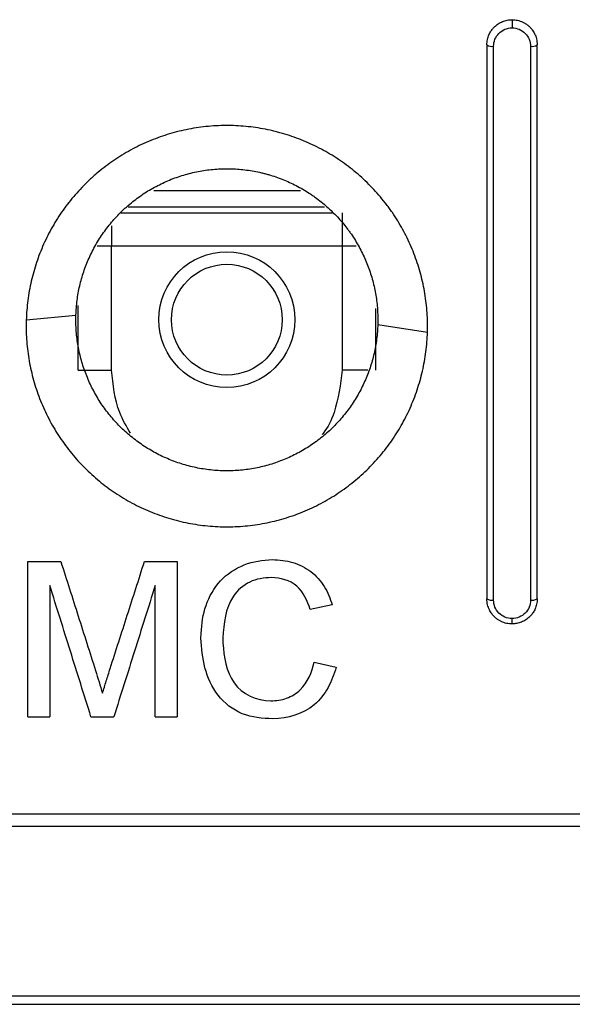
# Model space of a CAD drawing. Header units: millimetres. Extents: x -0.57 to 0.95, y -0.4 to 0.71.
# Tile 33 of 256: x 0.0083 to 0.0248, y -0.0564 to -0.027. Entities that reach past the tile are written whole.
import ezdxf

# ---------------------------------------------------------------- set-up
doc = ezdxf.new("R2010")
doc.units = ezdxf.units.MM
doc.layers.add('FORMAT', color=7, linetype='Continuous')

msp = doc.modelspace()

# ---------------------------------------------------------------- linework, layer by layer
at = {"layer": 'FORMAT', "color": 7, "linetype": 'Continuous', "lineweight": 25}
for p, q in [((0.022969, -0.027022), (0.022969, -0.027265)), ((0.022419, -0.044312), (0.022419, -0.027815)), ((0.023519, -0.027815), (0.023519, -0.044312)), ((0.012297, -0.032109), (0.01666, -0.032109)), ((0.011305, -0.032774), (0.017616, -0.032774)), ((0.017379, -0.032609), (0.011526, -0.032609)), ((0.017903, -0.032774), (0.017903, -0.033773)), ((0.011034, -0.033158), (0.011034, -0.033773)), ((0.011034, -0.033773), (0.010608, -0.033773)), ((0.017903, -0.033773), (0.011034, -0.033773)), ((0.011034, -0.037458), (0.011034, -0.033773)), ((0.017903, -0.033773), (0.017903, -0.037458)), ((0.01832, -0.033773), (0.017903, -0.033773)), ((0.010035, -0.037458), (0.010035, -0.035538)), ((0.018903, -0.035621), (0.018903, -0.037458)), ((0.00849, -0.035962), (0.009971, -0.035819)), ((0.018967, -0.036098), (0.020448, -0.036332)), ((0.010035, -0.037458), (0.011034, -0.037458)), ((0.018675, -0.037458), (0.017903, -0.037458)), ((0.00854, -0.043166), (0.009521, -0.043166)), ((0.012013, -0.043166), (0.012985, -0.043166)), ((0.017608, -0.04445), (0.016956, -0.04459)), ((0.022969, -0.045022), (0.022969, -0.044861)), ((0.013696, -0.045443), (0.0137, -0.045303)), ((0.014348, -0.04544), (0.014352, -0.04559)), ((0.017075, -0.046157), (0.017727, -0.046309)), ((0.00854, -0.047789), (0.009192, -0.047789)), ((0.010418, -0.047789), (0.0111, -0.047789)), ((0.012333, -0.047789), (0.012985, -0.047789)), ((0.199546, -0.050689), (0.001391, -0.050689)), ((0.001391, -0.051047), (0.199546, -0.051047)), ((0.208732, -0.05611), (-0.007795, -0.05611)), ((-0.007513, -0.056353), (0.20845, -0.056353))]:
    msp.add_line(p, q, dxfattribs=at)
for radius in [0.002025, 0.00165]:
    msp.add_circle((0.014469, -0.035958), radius, dxfattribs=at)
for centre, radius, start, end in [((0.022371, -0.027551), 0.000268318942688, 235.408919, 280.233839), ((0.023566, -0.027551), 0.0002683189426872, 259.766161, 304.591081), ((0.022371, -0.044031), 0.0002847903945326, 237.745528, 279.705869), ((0.023567, -0.044031), 0.0002847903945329, 260.294131, 302.254472)]:
    msp.add_arc(centre, radius, start, end, dxfattribs=at)
for points, knots in [([(0.0222186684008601, -0.0277716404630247), (0.0222195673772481, -0.0277436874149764), (0.0222213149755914, -0.0276893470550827), (0.0222348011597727, -0.0276111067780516), (0.0222543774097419, -0.0275391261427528), (0.0222792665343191, -0.0274737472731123), (0.0223078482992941, -0.0274150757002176), (0.022338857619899, -0.027363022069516), (0.0223711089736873, -0.0273173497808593), (0.0224035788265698, -0.0272777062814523), (0.0224607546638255, -0.0272165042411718), (0.0225516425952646, -0.0271419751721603), (0.0226850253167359, -0.0270724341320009), (0.0228255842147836, -0.0270294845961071), (0.0229214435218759, -0.0270242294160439), (0.0229686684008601, -0.0270216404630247)], [0, 0, 0, 0, 0.0716683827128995, 0.1393223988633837, 0.2029620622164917, 0.2625875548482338, 0.3181992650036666, 0.3697978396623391, 0.417384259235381, 0.4609599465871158, 0.500526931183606, 0.6309473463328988, 0.7576000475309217, 0.8805821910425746, 1, 1, 1, 1]), ([(0.0224186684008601, -0.0278148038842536), (0.0224186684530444, -0.0276718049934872), (0.0224768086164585, -0.0275300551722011), (0.0226783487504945, -0.0273262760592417), (0.0228231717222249, -0.0272649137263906), (0.0229686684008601, -0.0272649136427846)], [0, 0, 0, 0, 0.5, 0.5, 1, 1, 1, 1]), ([(0.0229686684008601, -0.0270216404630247), (0.0229954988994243, -0.0270224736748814), (0.0230496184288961, -0.0270241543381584), (0.0231305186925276, -0.0270378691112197), (0.0232107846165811, -0.0270601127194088), (0.0232893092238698, -0.0270918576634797), (0.0233649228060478, -0.0271329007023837), (0.0234364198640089, -0.0271831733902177), (0.0235078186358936, -0.0272470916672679), (0.0235805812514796, -0.0273320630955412), (0.023650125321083, -0.0274478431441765), (0.0237065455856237, -0.0275975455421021), (0.023714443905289, -0.0277109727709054), (0.0237186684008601, -0.0277716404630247)], [0, 0, 0, 0, 0.0679232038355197, 0.1370072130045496, 0.2072731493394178, 0.2787410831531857, 0.3514300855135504, 0.4253582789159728, 0.5005428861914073, 0.5950192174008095, 0.7097628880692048, 0.8447637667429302, 1, 1, 1, 1]), ([(0.0229686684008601, -0.0272649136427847), (0.0231161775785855, -0.0272649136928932), (0.0232591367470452, -0.0273262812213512), (0.0234609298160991, -0.0275306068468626), (0.0235186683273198, -0.0276726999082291), (0.0235186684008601, -0.0278148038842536)], [0, 0, 0, 0, 0.5, 0.5, 1, 1, 1, 1]), ([(0.0204480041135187, -0.0363322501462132), (0.0204538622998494, -0.0361383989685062), (0.0204502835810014, -0.0359453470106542), (0.020424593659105, -0.0355610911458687), (0.0204024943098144, -0.0353698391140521), (0.0203553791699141, -0.0350842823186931), (0.020337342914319, -0.0349893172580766), (0.0202965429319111, -0.0347998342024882), (0.0202737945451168, -0.0347053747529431), (0.0202234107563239, -0.0345166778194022), (0.0201958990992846, -0.0344229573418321), (0.0201366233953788, -0.0342378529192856), (0.0201047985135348, -0.0341462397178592), (0.0200029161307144, -0.0338744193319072), (0.0199264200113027, -0.0336970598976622), (0.0197989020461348, -0.0334368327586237), (0.0197542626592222, -0.0333510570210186), (0.0196606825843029, -0.0331814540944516), (0.0196117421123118, -0.0330976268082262), (0.0195094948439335, -0.0329319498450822), (0.0194561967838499, -0.0328501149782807), (0.019372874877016, -0.0327288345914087), (0.0193445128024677, -0.0326886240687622), (0.019286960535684, -0.0326091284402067), (0.019257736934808, -0.0325697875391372), (0.0191094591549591, -0.0323752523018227), (0.01898386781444, -0.0322262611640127), (0.0187190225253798, -0.0319414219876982), (0.018579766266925, -0.0318055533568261), (0.0183605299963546, -0.0316116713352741), (0.0182857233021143, -0.0315486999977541), (0.0181325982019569, -0.0314261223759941), (0.0180542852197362, -0.0313665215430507), (0.0179341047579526, -0.0312796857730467), (0.0178935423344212, -0.0312511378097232), (0.0178119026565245, -0.0311951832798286), (0.0177707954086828, -0.0311677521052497), (0.0176467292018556, -0.0310871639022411), (0.0175628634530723, -0.0310355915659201), (0.0173082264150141, -0.0308875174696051), (0.0171341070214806, -0.0307974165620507), (0.0168665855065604, -0.0306752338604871), (0.0167763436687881, -0.0306366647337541), (0.0165937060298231, -0.0305638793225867), (0.0165013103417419, -0.0305296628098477), (0.0163143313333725, -0.0304656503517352), (0.0162197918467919, -0.0304358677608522), (0.0160761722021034, -0.0303945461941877), (0.0160280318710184, -0.0303813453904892), (0.0159317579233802, -0.0303562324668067), (0.0158835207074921, -0.0303442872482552), (0.0156421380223, -0.0302877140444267), (0.0154478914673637, -0.0302522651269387), (0.0150573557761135, -0.0302006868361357), (0.0148610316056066, -0.0301845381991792), (0.0145649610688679, -0.0301748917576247), (0.0144659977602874, -0.0301741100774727), (0.0142675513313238, -0.0301774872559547), (0.0141679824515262, -0.0301816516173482), (0.0139685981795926, -0.0301950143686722), (0.01386960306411, -0.0302041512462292), (0.0136726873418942, -0.0302272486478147), (0.0135748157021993, -0.0302412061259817), (0.0132829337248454, -0.0302901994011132), (0.0130906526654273, -0.0303323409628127), (0.0128056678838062, -0.0304096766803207), (0.0127112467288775, -0.0304378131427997), (0.0125235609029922, -0.0304988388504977), (0.0124302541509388, -0.0305317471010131), (0.0122449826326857, -0.0306023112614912), (0.0121526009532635, -0.0306401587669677), (0.011970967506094, -0.0307199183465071), (0.0118814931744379, -0.0307618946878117), (0.0117052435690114, -0.0308499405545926), (0.0116184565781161, -0.0308960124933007), (0.0114475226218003, -0.0309922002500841), (0.0113633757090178, -0.0310423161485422), (0.0111977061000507, -0.0311465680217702), (0.0111161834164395, -0.0312007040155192), (0.0109557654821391, -0.0313130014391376), (0.0108768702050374, -0.0313711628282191), (0.0107217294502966, -0.0314915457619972), (0.010645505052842, -0.0315537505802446), (0.0105331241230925, -0.0316502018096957), (0.0104959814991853, -0.0316828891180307), (0.0104227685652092, -0.0317489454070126), (0.0103866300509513, -0.0317823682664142), (0.0102084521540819, -0.0319513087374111), (0.0100735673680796, -0.0320924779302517), (0.0098188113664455, -0.0323864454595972), (0.0096989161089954, -0.0325392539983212), (0.009474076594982, -0.0328565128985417), (0.0093691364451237, -0.0330209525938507), (0.0091746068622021, -0.0333618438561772), (0.0090865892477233, -0.0335355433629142), (0.0089283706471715, -0.0338891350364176), (0.0088581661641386, -0.0340690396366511), (0.0087353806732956, -0.0344350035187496), (0.0086827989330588, -0.0346211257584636), (0.0086173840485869, -0.0349048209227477), (0.0085978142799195, -0.0350002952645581), (0.0085633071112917, -0.0351925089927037), (0.0085484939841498, -0.0352885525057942), (0.0085236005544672, -0.0354807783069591), (0.0085135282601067, -0.0355769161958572), (0.0084980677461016, -0.0357692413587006), (0.0084926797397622, -0.0358654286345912), (0.0084896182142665, -0.0359616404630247)], [0.0198133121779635, 0.0198133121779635, 0.0198133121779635, 0.0198133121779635, 0.0204041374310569, 0.0204041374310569, 0.0209949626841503, 0.0209949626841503, 0.0212903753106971, 0.0212903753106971, 0.0215857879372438, 0.0215857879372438, 0.0218812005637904, 0.0218812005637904, 0.0221766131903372, 0.0221766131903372, 0.0227674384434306, 0.0227674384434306, 0.0230628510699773, 0.0230628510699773, 0.023358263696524, 0.023358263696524, 0.0236536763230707, 0.0236536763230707, 0.023801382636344, 0.023801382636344, 0.0239490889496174, 0.0239490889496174, 0.0245399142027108, 0.0245399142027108, 0.0251307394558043, 0.0251307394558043, 0.0254261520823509, 0.0254261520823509, 0.0257215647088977, 0.0257215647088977, 0.025869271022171, 0.025869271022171, 0.0260169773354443, 0.0260169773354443, 0.0263123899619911, 0.0263123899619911, 0.0269032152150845, 0.0269032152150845, 0.0271986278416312, 0.0271986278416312, 0.0274940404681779, 0.0274940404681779, 0.0277894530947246, 0.0277894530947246, 0.027937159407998, 0.027937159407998, 0.0280848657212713, 0.0280848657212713, 0.0286756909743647, 0.0286756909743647, 0.0292665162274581, 0.0292665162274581, 0.0295619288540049, 0.0295619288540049, 0.0298573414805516, 0.0298573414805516, 0.0301527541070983, 0.0301527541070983, 0.030448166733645, 0.030448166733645, 0.0310389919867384, 0.0310389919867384, 0.0313344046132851, 0.0313344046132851, 0.0316298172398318, 0.0316298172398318, 0.0319252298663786, 0.0319252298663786, 0.0322206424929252, 0.0322206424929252, 0.032516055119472, 0.032516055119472, 0.0328114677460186, 0.0328114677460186, 0.0331068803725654, 0.0331068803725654, 0.0334022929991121, 0.0334022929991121, 0.0336977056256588, 0.0336977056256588, 0.0338454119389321, 0.0338454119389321, 0.0339931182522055, 0.0339931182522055, 0.0345839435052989, 0.0345839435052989, 0.0351747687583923, 0.0351747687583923, 0.0357655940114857, 0.0357655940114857, 0.0363564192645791, 0.0363564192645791, 0.0369472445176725, 0.0369472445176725, 0.037538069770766, 0.037538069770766, 0.0378334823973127, 0.0378334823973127, 0.0381288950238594, 0.0381288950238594, 0.0384243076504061, 0.0384243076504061, 0.0387197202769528, 0.0387197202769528, 0.0387197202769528, 0.0387197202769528]), ([(0.0099709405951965, -0.0358186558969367), (0.0099732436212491, -0.0357462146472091), (0.0099772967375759, -0.0356737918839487), (0.0099889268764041, -0.0355289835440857), (0.0099965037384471, -0.0354565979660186), (0.0100152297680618, -0.0353118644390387), (0.0100263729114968, -0.0352395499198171), (0.0100523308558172, -0.0350948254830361), (0.0100670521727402, -0.0350229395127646), (0.0101162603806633, -0.0348093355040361), (0.0101558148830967, -0.0346691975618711), (0.0102481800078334, -0.0343936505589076), (0.0103009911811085, -0.0342581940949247), (0.0104200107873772, -0.0339919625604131), (0.0104862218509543, -0.0338611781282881), (0.0106325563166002, -0.0336045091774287), (0.0107114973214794, -0.0334806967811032), (0.0108806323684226, -0.0332418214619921), (0.0109708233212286, -0.0331267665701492), (0.0111624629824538, -0.0329054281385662), (0.0112639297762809, -0.0327991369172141), (0.0113979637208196, -0.0326719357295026), (0.0114251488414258, -0.0326467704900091), (0.0114802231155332, -0.0325970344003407), (0.0115081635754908, -0.0325724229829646), (0.011592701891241, -0.0324998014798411), (0.0116500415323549, -0.0324529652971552), (0.0117667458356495, -0.0323623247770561), (0.011826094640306, -0.0323185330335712), (0.0119467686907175, -0.0322339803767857), (0.0120080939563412, -0.0321932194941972), (0.0121327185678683, -0.0321147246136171), (0.0121960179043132, -0.0320769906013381), (0.0123246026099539, -0.0320045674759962), (0.0123898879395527, -0.0319698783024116), (0.0125224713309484, -0.0319035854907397), (0.0125897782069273, -0.0318719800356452), (0.0127264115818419, -0.0318119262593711), (0.012795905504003, -0.0317834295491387), (0.0129352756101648, -0.0317302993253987), (0.0130054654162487, -0.0317055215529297), (0.0131466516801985, -0.0316595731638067), (0.0132176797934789, -0.0316383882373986), (0.0134320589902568, -0.0315801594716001), (0.0135767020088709, -0.0315484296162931), (0.0137962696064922, -0.0315115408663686), (0.0138698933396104, -0.0315010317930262), (0.0140180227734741, -0.0314836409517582), (0.0140924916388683, -0.0314767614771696), (0.0142424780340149, -0.0314667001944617), (0.0143173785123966, -0.0314635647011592), (0.0144666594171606, -0.0314610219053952), (0.0145411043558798, -0.0314616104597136), (0.0147638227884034, -0.0314688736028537), (0.0149115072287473, -0.0314810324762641), (0.0152052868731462, -0.0315198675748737), (0.0153514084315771, -0.0315465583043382), (0.0155329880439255, -0.0315891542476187), (0.0155692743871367, -0.0315981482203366), (0.0156416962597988, -0.0316170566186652), (0.0156779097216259, -0.0316269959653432), (0.01578594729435, -0.0316581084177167), (0.0158570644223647, -0.0316805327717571), (0.0159977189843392, -0.0317287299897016), (0.0160672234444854, -0.0317544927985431), (0.0162046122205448, -0.0318092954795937), (0.0162724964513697, -0.0318383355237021), (0.0164737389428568, -0.0319303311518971), (0.0166047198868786, -0.0319981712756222), (0.0167962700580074, -0.0321096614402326), (0.0168593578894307, -0.0321484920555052), (0.0169526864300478, -0.0322091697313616), (0.0169836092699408, -0.0322298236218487), (0.0170450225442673, -0.0322719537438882), (0.0170755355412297, -0.0322934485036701), (0.0171659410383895, -0.0323588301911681), (0.0172248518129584, -0.0324037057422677), (0.0173400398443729, -0.0324959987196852), (0.0173963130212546, -0.0325434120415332), (0.0175612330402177, -0.0326893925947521), (0.0176659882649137, -0.0327916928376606), (0.0178652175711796, -0.0330061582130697), (0.0179596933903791, -0.0331183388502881), (0.0180712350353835, -0.0332648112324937), (0.0180932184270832, -0.0332944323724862), (0.0181365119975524, -0.0333542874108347), (0.0181578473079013, -0.0333845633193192), (0.0182205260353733, -0.0334758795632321), (0.0182606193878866, -0.0335374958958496), (0.0183375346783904, -0.0336622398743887), (0.018374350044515, -0.0337253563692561), (0.0184447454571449, -0.0338530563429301), (0.0184783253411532, -0.0339176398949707), (0.0185742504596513, -0.0341135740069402), (0.0186317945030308, -0.0342471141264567), (0.0187084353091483, -0.0344517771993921), (0.0187323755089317, -0.0345207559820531), (0.0187769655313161, -0.0346601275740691), (0.0187976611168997, -0.0347306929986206), (0.0188355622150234, -0.0348727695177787), (0.0188526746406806, -0.0349438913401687), (0.0188833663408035, -0.0350865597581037), (0.0188969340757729, -0.0351580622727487), (0.0189323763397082, -0.0353730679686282), (0.0189490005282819, -0.0355170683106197), (0.0189653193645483, -0.0357613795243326), (0.0189686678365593, -0.0358613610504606), (0.0189686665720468, -0.0359616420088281)], [0.0199971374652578, 0.0199971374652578, 0.0199971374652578, 0.0199971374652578, 0.0202925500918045, 0.0202925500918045, 0.0205879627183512, 0.0205879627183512, 0.0208833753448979, 0.0208833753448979, 0.0211787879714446, 0.0211787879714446, 0.021769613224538, 0.021769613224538, 0.0223604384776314, 0.0223604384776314, 0.0229512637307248, 0.0229512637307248, 0.0235420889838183, 0.0235420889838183, 0.0241329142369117, 0.0241329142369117, 0.0247237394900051, 0.0247237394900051, 0.0248714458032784, 0.0248714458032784, 0.0250191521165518, 0.0250191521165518, 0.0253145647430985, 0.0253145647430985, 0.0256099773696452, 0.0256099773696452, 0.0259053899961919, 0.0259053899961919, 0.0262008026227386, 0.0262008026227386, 0.0264962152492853, 0.0264962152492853, 0.026791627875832, 0.026791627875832, 0.0270870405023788, 0.0270870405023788, 0.0273824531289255, 0.0273824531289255, 0.0276778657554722, 0.0276778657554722, 0.0282686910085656, 0.0282686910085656, 0.0285641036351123, 0.0285641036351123, 0.028859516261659, 0.028859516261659, 0.0291549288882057, 0.0291549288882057, 0.0294503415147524, 0.0294503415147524, 0.0300411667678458, 0.0300411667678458, 0.0306319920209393, 0.0306319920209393, 0.0307796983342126, 0.0307796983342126, 0.030927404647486, 0.030927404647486, 0.0312228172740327, 0.0312228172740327, 0.0315182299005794, 0.0315182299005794, 0.0318136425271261, 0.0318136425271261, 0.0324044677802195, 0.0324044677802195, 0.0326998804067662, 0.0326998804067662, 0.0328475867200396, 0.0328475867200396, 0.0329952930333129, 0.0329952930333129, 0.0332907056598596, 0.0332907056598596, 0.0335861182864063, 0.0335861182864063, 0.0341769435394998, 0.0341769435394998, 0.0347677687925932, 0.0347677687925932, 0.0349154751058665, 0.0349154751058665, 0.0350631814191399, 0.0350631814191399, 0.0353585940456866, 0.0353585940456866, 0.0356540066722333, 0.0356540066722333, 0.03594941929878, 0.03594941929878, 0.0365402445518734, 0.0365402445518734, 0.0368356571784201, 0.0368356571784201, 0.0371310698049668, 0.0371310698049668, 0.0374264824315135, 0.0374264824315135, 0.0377218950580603, 0.0377218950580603, 0.0383127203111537, 0.0383127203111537, 0.0387197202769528, 0.0387197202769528, 0.0387197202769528, 0.0387197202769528]), ([(0.0084896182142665, -0.0359616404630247), (0.0084834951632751, -0.0361540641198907), (0.0084866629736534, -0.0363465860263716), (0.0085117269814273, -0.0367318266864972), (0.0085336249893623, -0.0369245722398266), (0.008596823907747, -0.0373101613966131), (0.0086376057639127, -0.0374998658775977), (0.0087369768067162, -0.0378734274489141), (0.0087955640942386, -0.0380572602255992), (0.0088967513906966, -0.0383286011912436), (0.0089327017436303, -0.0384183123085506), (0.0090090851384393, -0.0385962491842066), (0.009049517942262, -0.0386844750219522), (0.0091349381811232, -0.0388594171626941), (0.0091799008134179, -0.0389460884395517), (0.0092745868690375, -0.0391180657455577), (0.0093239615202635, -0.0392027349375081), (0.0094776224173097, -0.0394519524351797), (0.0095876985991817, -0.0396123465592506), (0.0098227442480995, -0.0399214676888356), (0.0099477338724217, -0.0400702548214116), (0.0101465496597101, -0.0402846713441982), (0.0102147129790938, -0.0403546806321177), (0.0103548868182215, -0.0404917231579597), (0.010426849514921, -0.0405587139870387), (0.0105749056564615, -0.0406898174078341), (0.0106505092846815, -0.0407534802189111), (0.0108041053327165, -0.0408764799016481), (0.0108822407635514, -0.0409359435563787), (0.0111204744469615, -0.0411081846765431), (0.011284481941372, -0.0412149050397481), (0.0115382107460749, -0.0413628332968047), (0.0116240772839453, -0.0414101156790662), (0.0117984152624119, -0.0415005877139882), (0.011886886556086, -0.0415437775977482), (0.012066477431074, -0.0416259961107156), (0.0121575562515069, -0.0416650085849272), (0.012342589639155, -0.0417388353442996), (0.0124357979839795, -0.0417733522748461), (0.0127166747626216, -0.0418694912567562), (0.0129061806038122, -0.0419240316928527), (0.0132892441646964, -0.0420141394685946), (0.0134828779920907, -0.0420497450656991), (0.013776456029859, -0.0420888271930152), (0.0138748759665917, -0.0420994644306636), (0.0140727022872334, -0.0421158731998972), (0.0141723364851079, -0.0421216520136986), (0.0143719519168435, -0.0421282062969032), (0.0144712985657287, -0.0421289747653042), (0.014669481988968, -0.0421256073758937), (0.0147682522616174, -0.0421214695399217), (0.0150636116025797, -0.0421017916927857), (0.0152592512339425, -0.0420790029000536), (0.015550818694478, -0.0420303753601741), (0.0156476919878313, -0.0420117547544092), (0.0158408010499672, -0.0419696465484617), (0.0159370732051, -0.0419461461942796), (0.0161288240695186, -0.0418942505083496), (0.0162246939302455, -0.0418657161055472), (0.0164135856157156, -0.0418043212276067), (0.0165069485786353, -0.0417713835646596), (0.0166913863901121, -0.0417011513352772), (0.0167824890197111, -0.0416638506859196), (0.0169624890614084, -0.0415849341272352), (0.0170513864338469, -0.0415433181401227), (0.0172269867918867, -0.0414557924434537), (0.0173136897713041, -0.0414098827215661), (0.0174848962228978, -0.0413137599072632), (0.0175693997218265, -0.0412635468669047), (0.0177361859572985, -0.0411587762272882), (0.0178184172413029, -0.0411042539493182), (0.0179808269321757, -0.0409906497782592), (0.018060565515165, -0.0409318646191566), (0.0182939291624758, -0.0407507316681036), (0.0184425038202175, -0.0406231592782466), (0.0187257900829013, -0.0403548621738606), (0.0188605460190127, -0.0402141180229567), (0.0190523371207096, -0.0399931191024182), (0.0191145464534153, -0.0399177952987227), (0.0192354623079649, -0.0397638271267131), (0.0192942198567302, -0.0396851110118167), (0.0194080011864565, -0.0395245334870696), (0.019462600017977, -0.0394432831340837), (0.0195674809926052, -0.0392786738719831), (0.0196177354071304, -0.0391953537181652), (0.0197620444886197, -0.0389423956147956), (0.0198496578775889, -0.0387697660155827), (0.0200078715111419, -0.0384166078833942), (0.0200784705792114, -0.0382360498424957), (0.0201713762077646, -0.0379592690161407), (0.020200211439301, -0.0378658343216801), (0.0202532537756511, -0.0376776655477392), (0.0202773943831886, -0.0375832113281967), (0.0203427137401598, -0.0372987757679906), (0.020376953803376, -0.0371072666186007), (0.0204142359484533, -0.0368179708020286), (0.0204243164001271, -0.0367210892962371), (0.0204397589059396, -0.0365264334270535), (0.0204450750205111, -0.0364291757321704), (0.0204480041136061, -0.0363322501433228)], [0.0009069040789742, 0.0009069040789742, 0.0009069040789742, 0.0009069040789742, 0.0014977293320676, 0.0014977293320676, 0.002088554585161, 0.002088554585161, 0.0026793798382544, 0.0026793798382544, 0.0032702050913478, 0.0032702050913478, 0.0035656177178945, 0.0035656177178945, 0.0038610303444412, 0.0038610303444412, 0.004156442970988, 0.004156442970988, 0.0044518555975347, 0.0044518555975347, 0.0050426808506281, 0.0050426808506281, 0.0056335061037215, 0.0056335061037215, 0.0059289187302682, 0.0059289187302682, 0.0062243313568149, 0.0062243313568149, 0.0065197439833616, 0.0065197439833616, 0.0068151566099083, 0.0068151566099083, 0.0074059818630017, 0.0074059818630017, 0.0077013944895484, 0.0077013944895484, 0.0079968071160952, 0.0079968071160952, 0.0082922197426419, 0.0082922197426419, 0.0085876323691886, 0.0085876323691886, 0.009178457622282, 0.009178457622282, 0.0097692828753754, 0.0097692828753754, 0.0100646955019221, 0.0100646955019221, 0.0103601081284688, 0.0103601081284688, 0.0106555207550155, 0.0106555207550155, 0.0109509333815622, 0.0109509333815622, 0.0115417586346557, 0.0115417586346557, 0.0118371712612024, 0.0118371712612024, 0.0121325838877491, 0.0121325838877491, 0.0124279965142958, 0.0124279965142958, 0.0127234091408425, 0.0127234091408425, 0.0130188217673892, 0.0130188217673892, 0.0133142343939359, 0.0133142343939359, 0.0136096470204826, 0.0136096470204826, 0.0139050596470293, 0.0139050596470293, 0.014200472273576, 0.014200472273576, 0.0144958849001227, 0.0144958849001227, 0.0150867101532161, 0.0150867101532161, 0.0156775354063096, 0.0156775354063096, 0.0159729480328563, 0.0159729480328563, 0.016268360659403, 0.016268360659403, 0.0165637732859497, 0.0165637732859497, 0.0168591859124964, 0.0168591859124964, 0.0174500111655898, 0.0174500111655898, 0.0180408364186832, 0.0180408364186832, 0.0183362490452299, 0.0183362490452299, 0.0186316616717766, 0.0186316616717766, 0.01922248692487, 0.01922248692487, 0.0195178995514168, 0.0195178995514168, 0.0198133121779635, 0.0198133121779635, 0.0198133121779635, 0.0198133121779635]), ([(0.018966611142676, -0.0360977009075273), (0.018964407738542, -0.0361706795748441), (0.0189604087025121, -0.0362439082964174), (0.0189487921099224, -0.0363904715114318), (0.0189412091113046, -0.0364634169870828), (0.0189131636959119, -0.0366812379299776), (0.0188874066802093, -0.0368254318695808), (0.0188382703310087, -0.0370395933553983), (0.0188201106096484, -0.0371107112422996), (0.0187802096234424, -0.0372523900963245), (0.0187585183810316, -0.0373227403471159), (0.018688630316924, -0.0375311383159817), (0.0186355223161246, -0.0376670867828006), (0.0185165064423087, -0.0379329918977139), (0.0184505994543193, -0.0380629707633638), (0.0183420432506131, -0.0382534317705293), (0.0183042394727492, -0.0383161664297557), (0.0182253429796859, -0.0384401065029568), (0.0181842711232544, -0.0385012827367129), (0.0180986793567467, -0.0386221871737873), (0.0180544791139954, -0.0386814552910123), (0.0179635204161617, -0.0387973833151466), (0.0179167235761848, -0.0388540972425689), (0.0177724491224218, -0.0390204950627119), (0.0176710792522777, -0.0391264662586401), (0.0174579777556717, -0.0393284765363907), (0.0173462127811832, -0.039424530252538), (0.0171706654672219, -0.0395609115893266), (0.0171106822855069, -0.0396051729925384), (0.0169885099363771, -0.0396907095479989), (0.0169266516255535, -0.0397317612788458), (0.0168011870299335, -0.0398106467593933), (0.0167376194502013, -0.039848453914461), (0.01660882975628, -0.0399208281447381), (0.0165436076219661, -0.0399553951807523), (0.0164115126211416, -0.0400212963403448), (0.0163446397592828, -0.0400526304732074), (0.0162092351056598, -0.0401120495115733), (0.0161407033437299, -0.0401401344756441), (0.0160019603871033, -0.0401930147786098), (0.0159317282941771, -0.0402178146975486), (0.0157896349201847, -0.0402640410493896), (0.0157175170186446, -0.0402855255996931), (0.0155732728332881, -0.0403245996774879), (0.0155008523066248, -0.0403422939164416), (0.0153555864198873, -0.0403739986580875), (0.015282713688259, -0.0403880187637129), (0.0150633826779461, -0.0404246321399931), (0.0149162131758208, -0.0404417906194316), (0.0146940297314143, -0.0404566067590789), (0.0146197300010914, -0.0404597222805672), (0.0144706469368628, -0.0404622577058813), (0.0143959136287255, -0.0404616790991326), (0.0142457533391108, -0.0404567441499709), (0.0141708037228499, -0.0404523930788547), (0.0140219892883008, -0.0404400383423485), (0.0139479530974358, -0.0404320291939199), (0.0137271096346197, -0.0404026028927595), (0.0135814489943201, -0.0403757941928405), (0.0132932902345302, -0.0403079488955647), (0.0131507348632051, -0.0402668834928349), (0.0129394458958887, -0.0401944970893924), (0.0128693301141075, -0.0401685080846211), (0.0127301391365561, -0.0401129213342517), (0.0126616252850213, -0.0400835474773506), (0.0125265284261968, -0.0400216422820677), (0.0124599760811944, -0.0399891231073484), (0.0123288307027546, -0.0399210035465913), (0.0122642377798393, -0.0398854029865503), (0.0120733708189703, -0.0397740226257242), (0.011949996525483, -0.0396936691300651), (0.0117707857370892, -0.0395639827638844), (0.011712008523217, -0.0395192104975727), (0.0115964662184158, -0.0394265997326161), (0.0115395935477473, -0.0393786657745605), (0.0114282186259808, -0.0392799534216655), (0.0113740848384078, -0.0392295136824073), (0.0112686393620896, -0.0391263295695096), (0.0112173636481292, -0.0390736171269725), (0.0110678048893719, -0.0389121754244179), (0.0109737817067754, -0.0388001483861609), (0.010796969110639, -0.0385674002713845), (0.0107141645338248, -0.0384466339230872), (0.0105985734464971, -0.0382589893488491), (0.0105614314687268, -0.038195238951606), (0.010490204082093, -0.0380657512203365), (0.0104563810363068, -0.0380004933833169), (0.0103921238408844, -0.0378687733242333), (0.0103617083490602, -0.0378023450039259), (0.0103042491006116, -0.0376683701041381), (0.0102772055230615, -0.0376008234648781), (0.0102010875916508, -0.0373965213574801), (0.0101570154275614, -0.0372581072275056), (0.0100822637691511, -0.0369768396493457), (0.0100515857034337, -0.0368340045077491), (0.010004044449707, -0.0365436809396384), (0.0099875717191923, -0.0363985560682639), (0.0099718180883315, -0.0361561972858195), (0.0099686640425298, -0.0360589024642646), (0.0099686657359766, -0.0359616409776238)], [0.0011012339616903, 0.0011012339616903, 0.0011012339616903, 0.0011012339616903, 0.0013966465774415, 0.0013966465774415, 0.0016920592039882, 0.0016920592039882, 0.0022828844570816, 0.0022828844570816, 0.0025782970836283, 0.0025782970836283, 0.002873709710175, 0.002873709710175, 0.0034645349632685, 0.0034645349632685, 0.0040553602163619, 0.0040553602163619, 0.0043507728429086, 0.0043507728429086, 0.0046461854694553, 0.0046461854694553, 0.004941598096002, 0.004941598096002, 0.0052370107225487, 0.0052370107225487, 0.0058278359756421, 0.0058278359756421, 0.0064186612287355, 0.0064186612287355, 0.0067140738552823, 0.0067140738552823, 0.007009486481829, 0.007009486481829, 0.0073048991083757, 0.0073048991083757, 0.0076003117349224, 0.0076003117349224, 0.0078957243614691, 0.0078957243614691, 0.0081911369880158, 0.0081911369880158, 0.0084865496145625, 0.0084865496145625, 0.0087819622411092, 0.0087819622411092, 0.0090773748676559, 0.0090773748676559, 0.0093727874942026, 0.0093727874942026, 0.009963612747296, 0.009963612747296, 0.0102590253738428, 0.0102590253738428, 0.0105544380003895, 0.0105544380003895, 0.0108498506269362, 0.0108498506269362, 0.0111452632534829, 0.0111452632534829, 0.0117360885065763, 0.0117360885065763, 0.0123269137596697, 0.0123269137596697, 0.0126223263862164, 0.0126223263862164, 0.0129177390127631, 0.0129177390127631, 0.0132131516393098, 0.0132131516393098, 0.0135085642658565, 0.0135085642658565, 0.0140993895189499, 0.0140993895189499, 0.0143948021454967, 0.0143948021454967, 0.0146902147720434, 0.0146902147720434, 0.0149856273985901, 0.0149856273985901, 0.0152810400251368, 0.0152810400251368, 0.0158718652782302, 0.0158718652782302, 0.0164626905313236, 0.0164626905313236, 0.0167581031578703, 0.0167581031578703, 0.017053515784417, 0.017053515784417, 0.0173489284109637, 0.0173489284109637, 0.0176443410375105, 0.0176443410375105, 0.0182351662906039, 0.0182351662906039, 0.0188259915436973, 0.0188259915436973, 0.0194168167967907, 0.0194168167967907, 0.019813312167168, 0.019813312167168, 0.019813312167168, 0.019813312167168]), ([(0.0115953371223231, -0.0393402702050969), (0.0114774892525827, -0.0391380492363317), (0.0111417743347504, -0.0385619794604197), (0.0110763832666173, -0.0378923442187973), (0.0110339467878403, -0.0374577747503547)], [0, 0, 0, 0, 0.3510355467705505, 1, 1, 1, 1]), ([(0.017903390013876, -0.0374577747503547), (0.0178520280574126, -0.0378854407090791), (0.0177727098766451, -0.0385458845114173), (0.0174794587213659, -0.0391752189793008), (0.0173216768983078, -0.0393666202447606), (0.0173124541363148, -0.0393778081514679)], [0, 0, 0, 0, 0.6336777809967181, 0.9785875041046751, 1, 1, 1, 1]), ([(0.0136997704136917, -0.0453032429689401), (0.0137217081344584, -0.0450198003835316), (0.0137551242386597, -0.0447338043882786), (0.0139433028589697, -0.0442029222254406), (0.0140852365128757, -0.0439486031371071), (0.01447034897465, -0.0435316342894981), (0.0147157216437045, -0.0433702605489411), (0.0152527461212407, -0.0431565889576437), (0.0155378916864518, -0.0431163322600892), (0.0158264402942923, -0.0431066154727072)], [0, 0, 0, 0, 0.25, 0.25, 0.5, 0.5, 0.75, 0.75, 1, 1, 1, 1]), ([(0.0158264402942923, -0.0431066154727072), (0.0160308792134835, -0.0431147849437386), (0.0162376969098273, -0.0431305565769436), (0.0166261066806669, -0.0432475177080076), (0.0168107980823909, -0.0433412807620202), (0.0171300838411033, -0.0435863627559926), (0.0172681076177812, -0.0437400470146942), (0.0174780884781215, -0.0440754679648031), (0.0175444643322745, -0.0442622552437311), (0.0176082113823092, -0.0444503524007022)], [0, 0, 0, 0, 0.25, 0.25, 0.5, 0.5, 0.75, 0.75, 1, 1, 1, 1]), ([(0.0095207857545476, -0.0431658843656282), (0.0096929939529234, -0.0437064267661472), (0.010037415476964, -0.044787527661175), (0.0103819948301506, -0.0458691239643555), (0.010554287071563, -0.0464099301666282)], [0, 0, 0, 0, 0.4999925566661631, 1, 1, 1, 1]), ([(0.0109895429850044, -0.0463543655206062), (0.0111601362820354, -0.0458228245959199), (0.0115013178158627, -0.0447597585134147), (0.0118423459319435, -0.0436971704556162), (0.0120128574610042, -0.0431658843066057)], [0, 0, 0, 0, 0.5000074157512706, 1, 1, 1, 1]), ([(0.0157949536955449, -0.0436400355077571), (0.0155735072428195, -0.0436510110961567), (0.0153483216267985, -0.0436781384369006), (0.01495488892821, -0.0438695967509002), (0.0147856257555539, -0.0440182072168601), (0.0144157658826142, -0.0445609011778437), (0.0143783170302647, -0.0450098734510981), (0.0143484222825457, -0.0454403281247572)], [0, 0, 0, 0, 0.25, 0.25, 0.5, 0.5, 1, 1, 1, 1]), ([(0.016956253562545, -0.0445901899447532), (0.0168661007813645, -0.0443350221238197), (0.0167581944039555, -0.0440752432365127), (0.0163447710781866, -0.0437169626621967), (0.0160673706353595, -0.0436538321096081), (0.0157949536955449, -0.0436400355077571)], [0, 0, 0, 0, 0.5, 0.5, 1, 1, 1, 1]), ([(0.0104181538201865, -0.0477888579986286), (0.0102137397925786, -0.0471367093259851), (0.0098049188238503, -0.0458324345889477), (0.0093963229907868, -0.0445288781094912), (0.0091920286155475, -0.0438771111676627)], [0, 0, 0, 0, 0.500008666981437, 1, 1, 1, 1]), ([(0.0123332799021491, -0.0438771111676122), (0.0121277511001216, -0.0445288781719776), (0.0117166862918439, -0.0458324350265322), (0.0113053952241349, -0.0471367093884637), (0.0110997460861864, -0.0477888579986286)], [0, 0, 0, 0, 0.4999912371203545, 0.9999999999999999, 0.9999999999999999, 0.9999999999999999, 0.9999999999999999]), ([(0.0229686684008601, -0.0450216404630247), (0.0229418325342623, -0.0450208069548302), (0.0228877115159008, -0.0450191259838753), (0.0228068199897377, -0.0450054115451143), (0.0227265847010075, -0.0449831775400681), (0.0226481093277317, -0.0449514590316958), (0.0225725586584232, -0.0449104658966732), (0.0225011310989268, -0.0448602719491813), (0.022429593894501, -0.0447962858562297), (0.0223566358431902, -0.0447110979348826), (0.0222870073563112, -0.0445950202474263), (0.0222307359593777, -0.0444453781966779), (0.022222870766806, -0.0443321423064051), (0.0222186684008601, -0.0442716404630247)], [0, 0, 0, 0, 0.0680058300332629, 0.1371502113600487, 0.2074508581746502, 0.2789246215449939, 0.3515875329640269, 0.4254548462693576, 0.5005410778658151, 0.5955821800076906, 0.7105151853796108, 0.8453285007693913, 1, 1, 1, 1]), ([(0.0237186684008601, -0.0442716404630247), (0.0237177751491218, -0.0442995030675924), (0.0237160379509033, -0.0443536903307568), (0.023702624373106, -0.0444317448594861), (0.0236831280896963, -0.0445036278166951), (0.0236583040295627, -0.0445689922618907), (0.0236297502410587, -0.044627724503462), (0.0235987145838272, -0.0446799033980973), (0.0235663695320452, -0.0447257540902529), (0.0235337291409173, -0.0447656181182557), (0.0234764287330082, -0.0448269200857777), (0.0233854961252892, -0.0449014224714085), (0.023252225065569, -0.0449708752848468), (0.0231117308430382, -0.0450137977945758), (0.0230158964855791, -0.0450190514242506), (0.0229686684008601, -0.0450216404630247)], [0, 0, 0, 0, 0.0713699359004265, 0.1388004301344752, 0.202291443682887, 0.261843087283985, 0.3174556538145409, 0.3691296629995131, 0.4168659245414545, 0.4606656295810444, 0.5005304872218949, 0.6308033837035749, 0.7574169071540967, 0.8804527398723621, 1, 1, 1, 1]), ([(0.0229686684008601, -0.0448614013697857), (0.0228215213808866, -0.0448614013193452), (0.0226786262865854, -0.0448002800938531), (0.0224766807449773, -0.0445961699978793), (0.0224186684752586, -0.0444538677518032), (0.0224186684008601, -0.0443115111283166)], [0, 0, 0, 0, 0.5, 0.5, 1, 1, 1, 1]), ([(0.0235186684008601, -0.0443115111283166), (0.0235186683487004, -0.0444548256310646), (0.0234602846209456, -0.0445966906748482), (0.0232585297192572, -0.0448003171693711), (0.0231142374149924, -0.0448614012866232), (0.0229686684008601, -0.0448614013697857)], [0, 0, 0, 0, 0.5, 0.5, 1, 1, 1, 1]), ([(0.0158394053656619, -0.0478481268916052), (0.0155295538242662, -0.0478367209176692), (0.0152151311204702, -0.0478089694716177), (0.0146442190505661, -0.0475815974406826), (0.0143945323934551, -0.0473879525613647), (0.014022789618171, -0.0469016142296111), (0.0138944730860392, -0.0466190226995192), (0.0137390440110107, -0.0460413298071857), (0.013717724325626, -0.0457422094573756), (0.0136964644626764, -0.0454431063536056)], [0, 0, 0, 0, 0.25, 0.25, 0.5, 0.5, 0.75, 0.75, 1, 1, 1, 1]), ([(0.0143522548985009, -0.0455901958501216), (0.0143791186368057, -0.0460068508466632), (0.0144431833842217, -0.0464392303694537), (0.0149263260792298, -0.0471212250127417), (0.0153535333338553, -0.0473014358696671), (0.0157782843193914, -0.0473147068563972)], [0, 0, 0, 0, 0.5, 0.5, 1, 1, 1, 1]), ([(0.0157782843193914, -0.0473147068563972), (0.0159384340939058, -0.0473066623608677), (0.0160992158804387, -0.0472919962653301), (0.016400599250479, -0.0471799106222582), (0.016538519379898, -0.0470943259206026), (0.016883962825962, -0.0467665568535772), (0.0169953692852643, -0.0464601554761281), (0.017074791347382, -0.0461571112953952)], [0, 0, 0, 0, 0.25, 0.25, 0.499999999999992, 0.499999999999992, 1, 1, 1, 1]), ([(0.017726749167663, -0.0463089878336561), (0.017605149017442, -0.0467297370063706), (0.0174164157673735, -0.0471423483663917), (0.0167347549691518, -0.0477146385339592), (0.0162862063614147, -0.0478346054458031), (0.0158394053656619, -0.0478481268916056)], [0, 0, 0, 0, 0.5, 0.5, 1, 1, 1, 1]), ([(0.0107626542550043, -0.0470887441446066), (0.0107807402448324, -0.0470272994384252), (0.010799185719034, -0.0469659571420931), (0.0108178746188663, -0.0469046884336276), (0.0108365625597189, -0.0468434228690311), (0.0108554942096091, -0.0467822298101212), (0.0108745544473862, -0.0467210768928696), (0.0109126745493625, -0.0465987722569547), (0.0109513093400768, -0.0464766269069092), (0.0109895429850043, -0.0463543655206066)], [0, 0, 0, 0, 0.250012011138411, 0.250012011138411, 0.250012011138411, 0.5000100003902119, 0.5000100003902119, 0.5000100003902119, 1, 1, 1, 1])]:
    msp.add_open_spline(points, degree=3, knots=knots, dxfattribs=at)
for points in [[(0.0222186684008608, -0.0277716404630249), (0.0222186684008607, -0.0333646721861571), (0.0222186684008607, -0.038658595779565), (0.0222186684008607, -0.044271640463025)], [(0.0237186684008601, -0.0442716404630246), (0.0237186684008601, -0.0386585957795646), (0.0237186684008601, -0.0333646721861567), (0.0237186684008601, -0.0277716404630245)], [(0.0099686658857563, -0.0359616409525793), (0.0099686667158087, -0.0359139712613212), (0.0099694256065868, -0.0358663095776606), (0.0099709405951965, -0.0358186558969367)], [(0.0189686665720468, -0.0359616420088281), (0.018968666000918, -0.0360069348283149), (0.0189679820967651, -0.0360522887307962), (0.0189666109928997, -0.0360977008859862)], [(0.0085400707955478, -0.0477888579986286), (0.0085400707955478, -0.0470180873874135), (0.0085400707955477, -0.0454765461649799), (0.0085400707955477, -0.0439361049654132), (0.0085400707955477, -0.0431658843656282)], [(0.0129852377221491, -0.0431658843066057), (0.0129852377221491, -0.0439361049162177), (0.0129852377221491, -0.0454765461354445), (0.0129852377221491, -0.0470180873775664), (0.0129852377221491, -0.0477888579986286)], [(0.0091920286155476, -0.0438771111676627), (0.0091920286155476, -0.0445288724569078), (0.0091920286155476, -0.0458323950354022), (0.0091920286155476, -0.0471367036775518), (0.0091920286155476, -0.0477888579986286)], [(0.0123332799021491, -0.0477888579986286), (0.0123332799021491, -0.0471367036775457), (0.0123332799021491, -0.0458323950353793), (0.0123332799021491, -0.044528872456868), (0.0123332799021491, -0.0438771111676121)], [(0.0105542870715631, -0.0464099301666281), (0.0106256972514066, -0.0466356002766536), (0.0106951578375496, -0.0468618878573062), (0.0107626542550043, -0.0470887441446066)]]:
    msp.add_open_spline(points, degree=3, dxfattribs=at)

doc.saveas('drawing.dxf')
